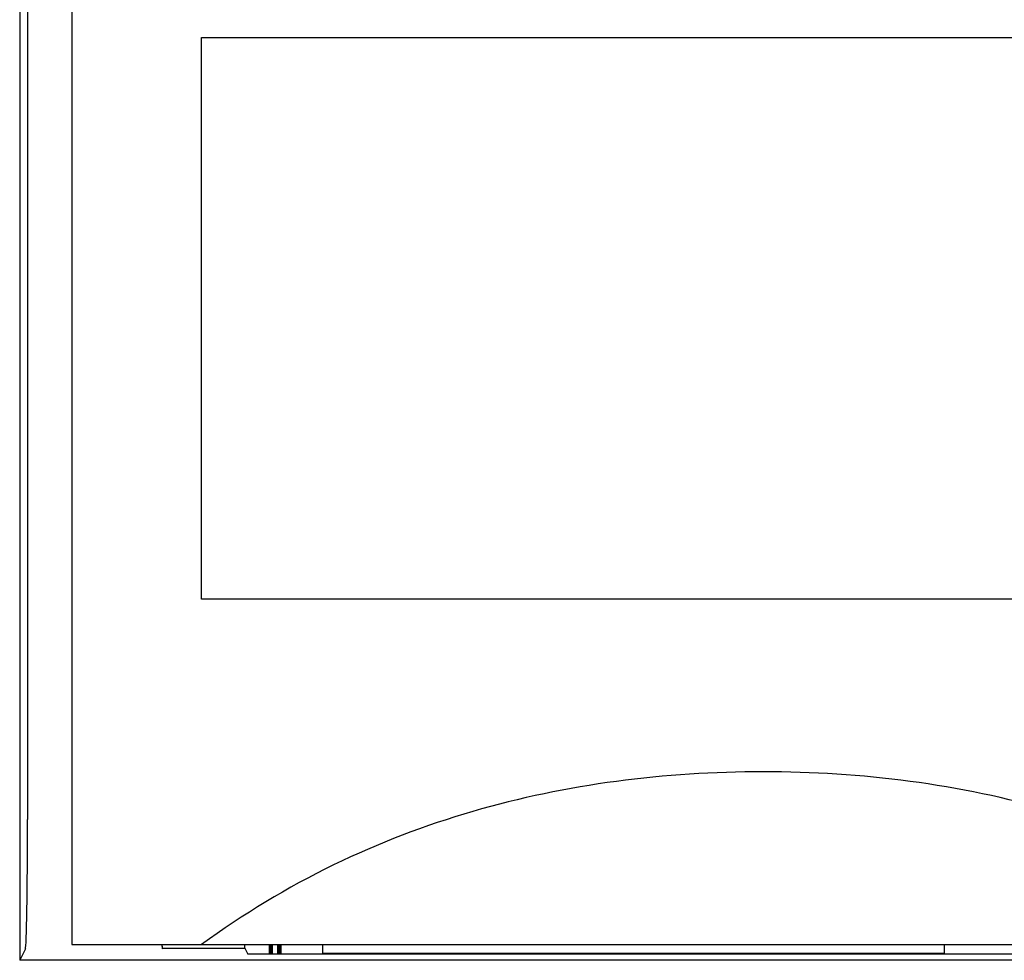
# Model space of a CAD drawing. Header units: millimetres. Extents: x 92 to 1223, y 92 to 847.
# Tile 22 of 41: x 729 to 741, y 634 to 645. Entities that reach past the tile are written whole.
import ezdxf

# ---------------------------------------------------------------- set-up
doc = ezdxf.new("R2010")
doc.units = ezdxf.units.MM
doc.header["$LTSCALE"] = 69.3
doc.layers.add('ALL_CURVE', color=7, linetype='CONTINUOUS')
doc.layers.add('ALL_FEATURES', color=7, linetype='CONTINUOUS')

msp = doc.modelspace()

# ---------------------------------------------------------------- linework, layer by layer
at = {"layer": 'ALL_CURVE', "color": 4, "linetype": 'CONTINUOUS'}
for p, q in [((731.5, 638.5), (731.5, 645)), ((731.5, 645), (749.5, 645)), ((749.5, 638.5), (731.5, 638.5))]:
    msp.add_line(p, q, dxfattribs=at)
at = {"layer": 'ALL_FEATURES', "color": 7, "linetype": 'CONTINUOUS'}
for p, q in [((729.3953, 654), (729.3953, 634.3184)), ((730, 654), (730, 634.5)), ((729.486, 649.9721), (729.486, 635.9485)), ((730, 634.5), (770, 634.5)), ((731.0419, 634.5), (731.0419, 634.4788)), ((732, 634.4581), (732, 634.5)), ((732.9, 634.5), (732.9, 634.4)), ((740.1, 634.4), (740.1, 634.5)), ((729.4608, 634.4494), (729.3953, 634.3184)), ((731.0419, 634.4581), (732, 634.4581)), ((732, 634.4581), (732.0349, 634.3883)), ((758.9773, 634.3883), (732.0349, 634.3883)), ((732.9, 634.4), (740.1, 634.4)), ((765, 634.3184), (729.3953, 634.3184))]:
    msp.add_line(p, q, dxfattribs=at)
at = {"layer": 'ALL_FEATURES', "color": 6, "linetype": 'CONTINUOUS', "const_width": 0.0504}
for points in [[(732.3, 634.5), (732.3, 634.3883)], [(732.4, 634.5), (732.4, 634.3883)]]:
    msp.add_lwpolyline(points, dxfattribs=at)
at = {"layer": 'ALL_FEATURES', "color": 7, "linetype": 'CONTINUOUS'}
for centre, ratio, start_param, end_param in [((729.4599, 635.9485), 0.0174551, -3.1066861, -1.5707963), ((731.0524, 635.9485), 0.0349208, -3.3883665, -3.1764992)]:
    msp.add_ellipse(centre, major_axis=(0, 1.5), ratio=ratio, start_param=start_param, end_param=end_param, dxfattribs=at)
msp.add_open_spline([(744.5, 634.5), (744.0202, 634.8518), (743.0116, 635.4606), (740.8526, 636.2863), (738, 636.6416), (735.1474, 636.2863), (732.9884, 635.4606), (731.9798, 634.8518), (731.5, 634.5)], degree=3, knots=[0, 0, 0, 0, 0.1292954, 0.25434, 0.5, 0.74566, 0.8707046, 1, 1, 1, 1], dxfattribs=at)

doc.saveas('drawing.dxf')
